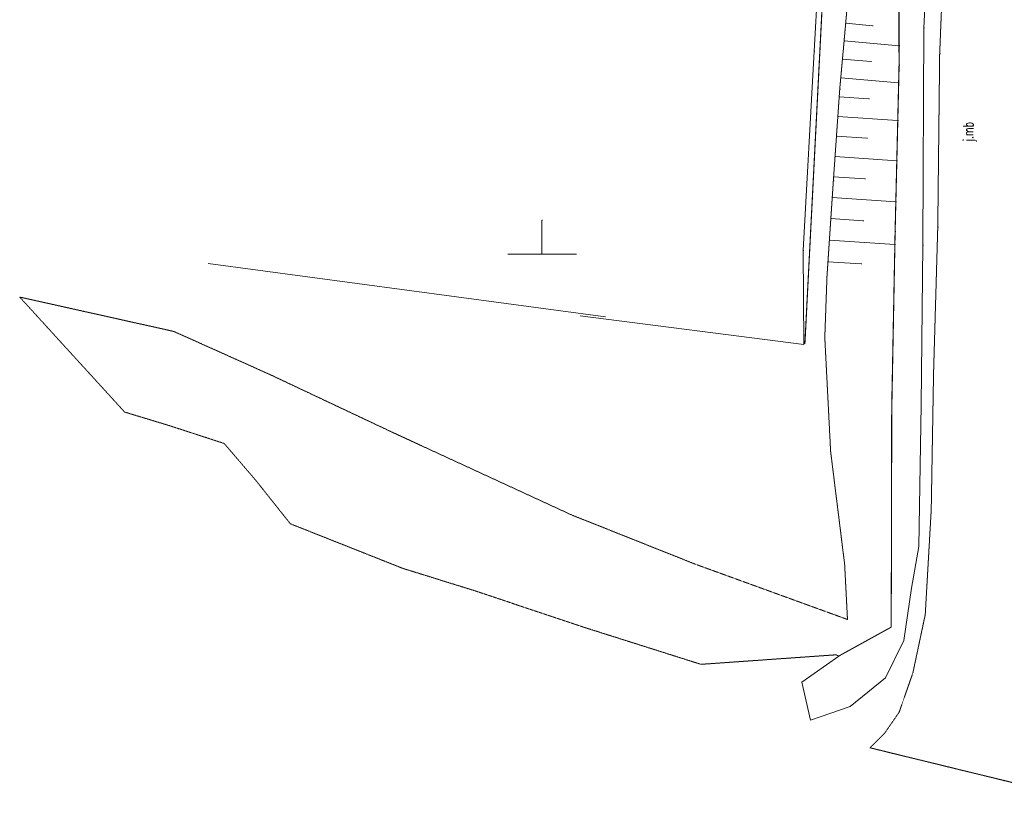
# Model space of a CAD drawing. Extents: x -280518 to 406552, y -27905 to 3675735.
# Tile 1 of 47: x -252248 to -179824, y -16295 to 41872. Entities that reach past the tile are written whole.
import ezdxf

# ---------------------------------------------------------------- set-up
doc = ezdxf.new("R2010")
doc.units = 0
doc.header["$MEASUREMENT"] = 0
doc.linetypes.add('L_0_03', pattern=[1, 0.5, -0.5])
doc.linetypes.add('L_0_06', pattern=[2, 1.5, -0.5])
for name, color, linetype, lineweight in [('000_Inne__niezydentyfikowane__Nr_Pióra__7', 7, 'Continuous', 13), ('0_Nr_Pióra__7', 7, 'Continuous', 13), ('jezdnia_Atr17_Nr_Pióra__7', 7, 'Continuous', 13), ('jezdnia_Nr_Pióra__7', 7, 'Continuous', 13), ('ogrodzenie_trwale_Nr_Pióra__7', 7, 'Continuous', 13), ('row_melioracyjny__poligon__Nr_Pióra__7', 7, 'Continuous', 13), ('skarpa_nieumocniona_Nr_Pióra__7', 7, 'Continuous', 13), ('Wstawianie_ramki_sekcyjnej_z_opisem_Nr_Pióra__7', 7, 'Continuous', 13)]:
    doc.layers.add(name, color=color, linetype=linetype, lineweight=lineweight)
for name, color, linetype, lineweight, true_color in [('217_kontur_klasyfikacyjny_Nr_Pióra__3', 7, 'Continuous', 13, 0xff6600), ('218_kontur_uzytku_gruntowego_Nr_Pióra__3', 7, 'Continuous', 13, 0xff6600), ('219_dzialka_ewidencyjna_Nr_Pióra__96', 7, 'Continuous', 13, 0x00d59f)]:
    doc.layers.add(name, color=color, linetype=linetype, lineweight=lineweight, true_color=true_color)
doc.styles.add('GENERATED_STYLE_9', font='Simplex.shx', dxfattribs={"bigfont": 'BIGFONT.SHX'})
doc.linetypes.add('L_0_15_SHX', pattern='A,0,[2,Rusinowo ZAGOSPODAROWANIE1.Shx,S=7.5,R=0,X=0,Y=0],-7.5,0', length=7.5)

msp = doc.modelspace()

# ---------------------------------------------------------------- linework, layer by layer
at = {"layer": '000_Inne__niezydentyfikowane__Nr_Pióra__7', "linetype": 'Continuous', "flags": 128}
for points in [[(-191488, 41605), (-189528, 41425)], [(-191608, 40305), (-187568, 39945)], [(-191728, 38975), (-189648, 38785)], [(-191848, 37605), (-187598, 37215)], [(-191968, 36195), (-189798, 36045)], [(-192068, 34755), (-187668, 34455)], [(-192168, 33295), (-189938, 33145)], [(-192268, 31815), (-187738, 31495)], [(-192378, 30315), (-190078, 30155)], [(-192478, 28785), (-187808, 28475)], [(-192588, 27235), (-190218, 27075)], [(-192688, 25655), (-187878, 25335)], [(-192798, 24065), (-190348, 23905)]]:
    msp.add_lwpolyline(points, dxfattribs=at)
at = {"layer": '0_Nr_Pióra__7', "linetype": 'Continuous'}
for p, q in [((-191488, 41605), (-191438, 41605)), ((-189528, 41425), (-189478, 41425)), ((-185748, 41275), (-185698, 41275)), ((-191608, 40305), (-191558, 40305)), ((-187568, 39945), (-187518, 39945)), ((-193808, 39565), (-193758, 39565)), ((-184578, 39355), (-184528, 39355)), ((-191728, 38975), (-191678, 38975)), ((-189648, 38785), (-189598, 38785)), ((-187568, 38515), (-187518, 38515)), ((-191848, 37605), (-191798, 37605)), ((-187598, 37215), (-187548, 37215)), ((-191928, 36765), (-191878, 36765)), ((-191968, 36195), (-191918, 36195)), ((-189798, 36045), (-189748, 36045)), ((-192068, 34755), (-192018, 34755)), ((-187668, 34455), (-187618, 34455)), ((-192168, 33295), (-192118, 33295)), ((-189938, 33145), (-189888, 33145)), ((-192268, 31815), (-192218, 31815)), ((-187738, 31495), (-187688, 31495)), ((-192398, 30015), (-192348, 30015)), ((-192378, 30315), (-192328, 30315)), ((-190078, 30155), (-190028, 30155)), ((-192478, 28785), (-192428, 28785)), ((-187808, 28475), (-187758, 28475)), ((-213838, 27125), (-213788, 27125)), ((-192588, 27235), (-192538, 27235)), ((-190218, 27075), (-190168, 27075)), ((-187858, 26285), (-187808, 26285)), ((-184718, 26615), (-184668, 26615)), ((-192688, 25655), (-192638, 25655)), ((-216338, 24625), (-216288, 24625)), ((-213838, 24625), (-213788, 24625)), ((-211338, 24625), (-211288, 24625)), ((-194618, 24895), (-194568, 24895)), ((-187878, 25335), (-187828, 25335)), ((-185808, 25285), (-185758, 25285)), ((-192798, 24065), (-192748, 24065)), ((-190348, 23905), (-190298, 23905))]:
    msp.add_line(p, q, dxfattribs=at)
at = {"layer": '217_kontur_klasyfikacyjny_Nr_Pióra__3', "linetype": 'L_0_03', "flags": 128}
msp.add_lwpolyline([(-194488, 18035), (-190068, 104335)], dxfattribs=at)
at = {"layer": '218_kontur_uzytku_gruntowego_Nr_Pióra__3', "linetype": 'L_0_03', "flags": 128}
for points in [[(-194488, 18035), (-190068, 104335)], [(-190068, 104335), (-194488, 18035)]]:
    msp.add_lwpolyline(points, dxfattribs=at)
at = {"layer": '219_dzialka_ewidencyjna_Nr_Pióra__96', "linetype": 'Continuous', "flags": 128}
for points in [[(-188558, 134035), (-194488, 18035)], [(-209158, 20005), (-238378, 23935)]]:
    msp.add_lwpolyline(points, dxfattribs=at)
at = {"layer": 'jezdnia_Nr_Pióra__7', "linetype": 'L_0_06', "flags": 128}
msp.add_lwpolyline([(285352, 2827935), (277562, 2810715), (271372, 2796145), (261312, 2773715), (249882, 2748165), (248142, 2743375), (242242, 2730355), (233542, 2711115), (225782, 2693815), (216222, 2672415), (206472, 2651165), (189432, 2612485), (187482, 2608135), (184972, 2602115), (182542, 2597365), (177212, 2585275), (170622, 2570005), (165402, 2558665), (157832, 2541405), (155702, 2536775), (151672, 2527605), (145522, 2513615), (142562, 2507015), (140832, 2503265), (142412, 2501085), (141472, 2498445), (138422, 2497425), (134132, 2487705), (129372, 2477255), (128222, 2474565), (124972, 2466885), (117012, 2449375), (106352, 2424875), (104282, 2419625), (103902, 2418795), (99702, 2409535), (95562, 2399875), (87642, 2381835), (82852, 2370845), (77642, 2359275), (68622, 2339005), (62252, 2325005), (55272, 2309035), (49802, 2296505), (46682, 2289075), (39172, 2272255), (34312, 2260185), (31102, 2253365), (26382, 2242235), (21982, 2232225), (18742, 2225015), (13412, 2213415), (10552, 2207355), (2192, 2188925), (-4218, 2175165), (-10418, 2159675), (-12378, 2155195), (-18418, 2141345), (-24688, 2127295), (-25728, 2124725), (-29108, 2114615), (-32478, 2104965), (-33338, 2100765), (-34758, 2094245), (-35368, 2091235), (-35858, 2087735), (-37248, 2077715), (-38488, 2062955), (-40488, 2042055), (-41868, 2026495), (-43328, 2008685), (-44998, 1988755), (-45958, 1975605), (-46308, 1969295), (-47148, 1959485), (-47728, 1954085), (-48898, 1937665), (-49328, 1931645), (-49798, 1925185), (-50978, 1911725), (-51928, 1901785), (-52498, 1895505), (-52638, 1893275), (-54288, 1873965), (-55778, 1857715), (-57198, 1842625), (-59548, 1816765), (-60868, 1801635), (-61588, 1792535), (-62358, 1783205), (-63628, 1767595), (-65018, 1750515), (-65858, 1739665), (-67078, 1724375), (-68348, 1706765), (-68968, 1698255), (-67998, 1697735), (-66158, 1696755), (-66288, 1693695), (-69368, 1693025), (-70898, 1673905), (-71818, 1663695), (-72908, 1651065), (-71818, 1650255), (-68838, 1648015), (-69208, 1644125), (-72428, 1642245), (-73588, 1641565), (-74038, 1632565), (-75068, 1620985), (-75888, 1610175), (-76148, 1606825), (-76458, 1603125), (-77668, 1588945), (-78928, 1574165), (-80628, 1555625), (-83468, 1524215), (-85288, 1497555), (-87588, 1468095), (-91208, 1427565), (-93468, 1401895), (-93858, 1397345), (-93858, 1395575), (-94378, 1368255), (-95148, 1330855), (-96058, 1285265), (-96178, 1279615), (-96828, 1254745), (-97018, 1246705), (-96978, 1243575), (-97168, 1225315), (-97508, 1199625), (-98018, 1187925), (-98038, 1187505), (-98798, 1149585), (-98778, 1148245), (-98868, 1140885), (-98858, 1139475), (-99298, 1129975), (-99438, 1123185), (-100028, 1089835), (-100548, 1068305), (-101018, 1046555), (-101018, 1038645), (-101638, 1027035), (-101968, 1016095), (-102708, 1001885), (-103248, 986485), (-103678, 964745), (-103958, 952075), (-105108, 913625), (-105848, 887645), (-106408, 875755), (-108328, 812425), (-110168, 762165), (-110708, 746275), (-112098, 702445), (-113088, 666595), (-113868, 644795), (-115078, 614545), (-115588, 602865), (-115768, 595095), (-116088, 574855), (-116458, 565835), (-117318, 547885), (-117918, 530015), (-118718, 508845), (-119868, 489945), (-120688, 473315), (-122838, 459495), (-126088, 437525), (-129278, 416565), (-131178, 404385), (-133128, 390885), (-135398, 375905), (-137238, 363925), (-138928, 353525), (-140648, 342455), (-142618, 329865), (-143958, 321975), (-144998, 315285), (-147298, 299535), (-149478, 285165), (-151078, 274965), (-152408, 266605), (-154808, 252685), (-157028, 239535), (-158888, 227805), (-159698, 222255), (-162618, 207805), (-163618, 199855), (-166508, 181855), (-168868, 166415), (-170548, 155795), (-171328, 153835), (-171518, 152625), (-172568, 142445), (-172928, 138825), (-174568, 124875), (-176058, 109515), (-176758, 97375), (-176948, 92825), (-177218, 86205), (-177478, 78255), (-177738, 71655), (-178068, 63225), (-178408, 47705), (-178738, 31525), (-178848, 17605), (-178908, 2015), (-179198, -2285), (-178748, -5785), (-177408, -9745), (-174668, -13735), (-170858, -16295), (-189708, -11695), (-188628, -10625), (-187558, -9075), (-186548, -6185), (-185638, -1895), (-185198, 5835), (-185028, 15845), (-184718, 26615), (-184578, 39355), (-183978, 54135), (-183408, 68005), (-182638, 84115), (-182098, 97175), (-181538, 107115), (-181438, 108665), (-181418, 109075), (-180458, 117875), (-179328, 132325), (-178658, 138785), (-176668, 153635), (-175888, 155595), (-174208, 166215), (-171848, 181655), (-168958, 199655), (-167958, 207605), (-165038, 222055), (-164228, 227605), (-162368, 239335), (-160148, 252485), (-157748, 266405), (-156418, 274765), (-154818, 284965), (-152638, 299335), (-150338, 315085), (-147958, 329665), (-145988, 342255), (-144268, 353325), (-142578, 363725), (-140738, 375705), (-138468, 390685), (-136518, 404185), (-134508, 417385), (-132358, 429425), (-131088, 438045), (-129248, 450125), (-128088, 459485), (-126408, 470305), (-125758, 481125), (-124888, 493635), (-124018, 509495), (-123388, 521235), (-122978, 533825), (-122558, 547795), (-121798, 565635), (-121428, 574655), (-120318, 603055), (-120218, 605595), (-117878, 680105), (-116668, 721455), (-116238, 735805), (-114288, 791095), (-113008, 826295), (-111828, 861685), (-110948, 887905), (-110808, 892095), (-110198, 910515), (-108978, 942695), (-108398, 967385), (-107478, 997945), (-110078, 1000735), (-110018, 1003855), (-107458, 1006055), (-106518, 1042845), (-106128, 1075235), (-105678, 1083985), (-105328, 1099825), (-105278, 1116265), (-105058, 1129985), (-104958, 1141335), (-104628, 1154485), (-104128, 1166615), (-103998, 1169725), (-103698, 1177155), (-103308, 1186965), (-102678, 1202465), (-102558, 1204995), (-102208, 1223815), (-101778, 1242105), (-101808, 1246065), (-101768, 1249565), (-101578, 1259515), (-101208, 1283065), (-100978, 1304485), (-100688, 1320605), (-100388, 1334815), (-100168, 1356825), (-99438, 1379165), (-99128, 1387805), (-98918, 1393495), (-98958, 1398255), (-97928, 1409905), (-95518, 1435485), (-93868, 1454415), (-92328, 1472725), (-90368, 1495965), (-88468, 1519805), (-86718, 1540325), (-85308, 1558135), (-84278, 1574405), (-84268, 1574615), (-83358, 1583795), (-82438, 1595745), (-81538, 1606295), (-81108, 1612225), (-79798, 1626805), (-78498, 1641435), (-77258, 1657215), (-76558, 1667145), (-75698, 1679405), (-74578, 1693635), (-72978, 1711465), (-72178, 1721495), (-71218, 1733565), (-70798, 1739565), (-70658, 1741515), (-70498, 1743625), (-69528, 1756105), (-68828, 1765425), (-68158, 1775315), (-66938, 1789605), (-65808, 1801915), (-64918, 1811335), (-66978, 1812415), (-66698, 1815035), (-64458, 1817105), (-64208, 1819525), (-63618, 1826775), (-62818, 1835765), (-61508, 1850405), (-59438, 1872275), (-57548, 1891655), (-57538, 1891835), (-57358, 1894535), (-56918, 1898785), (-55478, 1916905), (-54488, 1929325), (-53288, 1944045), (-51998, 1959975), (-51848, 1963055), (-50228, 1984085), (-48368, 2006245), (-47858, 2012785), (-47528, 2016925), (-46658, 2027645), (-45228, 2047035), (-43258, 2065755), (-42138, 2077455), (-41398, 2086625), (-39838, 2096225), (-39088, 2101665), (-36008, 2111085), (-30918, 2126755), (-28628, 2132085), (-22608, 2145285), (-15308, 2161775), (-7678, 2179785), (-2798, 2190825), (5692, 2210185), (12482, 2225545), (16652, 2234245), (15622, 2235125), (13012, 2237375), (14282, 2239655), (18812, 2238805), (25372, 2253565), (31502, 2267505), (37882, 2282445), (48052, 2305985), (54012, 2319585), (60802, 2335035), (71522, 2359225), (77492, 2372395), (82762, 2384435), (87872, 2395355), (93792, 2408485), (98232, 2418455), (100652, 2424115), (106712, 2439135), (115532, 2458795), (121482, 2471965), (127862, 2486975), (137672, 2509465), (145782, 2527865), (148912, 2534925), (154652, 2547475), (160232, 2560135), (171642, 2586155), (176852, 2597615), (188952, 2625315), (200582, 2651315), (213412, 2680675), (225912, 2709015), (241742, 2744305), (248712, 2760375), (256902, 2778435), (262642, 2791385), (268382, 2805115), (275892, 2822285), (282782, 2838335), (286312, 2845915), (287452, 2848965), (288852, 2853845), (289672, 2857055), (290982, 2863555), (291382, 2868555), (290982, 2875955), (287442, 2886725), (285262, 2894025), (279772, 2911015), (274092, 2928565), (268292, 2946165), (263492, 2960475), (257562, 2978755), (251142, 2999295), (247412, 3011305), (244022, 3012015), (243492, 3014185), (244262, 3015205), (245482, 3016825), (242372, 3025045), (239212, 3033265), (235122, 3046735), (228852, 3065575), (221372, 3087105), (210472, 3118905), (201572, 3145395), (187962, 3186545), (179252, 3212295), (164932, 3255075), (162792, 3261355), (147712, 3305585), (136282, 3339725), (124862, 3373705), (114512, 3404895), (104142, 3435685), (92452, 3469795), (80652, 3505105), (71072, 3534345), (61322, 3563015), (55562, 3580805), (47392, 3605815), (39312, 3629445), (30822, 3654705), (23692, 3675735), (29012, 3672615), (37082, 3648765), (47012, 3619115), (59622, 3581175), (70602, 3548355), (84412, 3507035), (101152, 3456755), (109592, 3432165), (118372, 3405845), (124312, 3388015), (126222, 3382625), (134182, 3358855), (145872, 3324035), (155952, 3293965), (168332, 3257125), (177392, 3230435), (188052, 3199365), (192912, 3184185), (194622, 3179425), (206432, 3143505), (215392, 3117275), (222122, 3097535), (225682, 3087355), (229372, 3076555), (235662, 3058245), (242292, 3038345), (248482, 3020185), (251102, 3012725), (256642, 2995965), (260332, 2984965), (265992, 2968285), (269452, 2958075), (271232, 2953335), (273152, 2947935), (278902, 2930235), (285432, 2910705), (287772, 2903915), (289992, 2896225), (294622, 2881135), (296622, 2868365), (295872, 2863745), (294862, 2857185), (293192, 2850905), (291792, 2846365), (291312, 2844795), (287432, 2834905)], close=True, dxfattribs=at)
at = {"layer": 'ogrodzenie_trwale_Nr_Pióra__7', "linetype": 'Continuous', "flags": 128}
msp.add_lwpolyline([(-189788, 107265), (-189938, 104375), (-190338, 96125), (-191448, 81055), (-192338, 69315), (-192998, 53995), (-193808, 39565), (-194618, 24895), (-194558, 17985), (-211028, 20075)], dxfattribs=at)
at = {"layer": 'ogrodzenie_trwale_Nr_Pióra__7', "linetype": 'L_0_15_SHX', "flags": 128}
msp.add_lwpolyline([(-189788, 107265), (-189938, 104375), (-190338, 96125), (-191448, 81055), (-192338, 69315), (-192998, 53995), (-193808, 39565), (-194618, 24895), (-194558, 17985), (-211028, 20075)], dxfattribs=at)
at = {"layer": 'row_melioracyjny__poligon__Nr_Pióra__7', "linetype": 'Continuous', "flags": 128}
msp.add_lwpolyline([(-185298, 49945), (-185748, 41275), (-185808, 25285), (-185928, 13525), (-186118, 3105), (-186638, 45), (-187208, -3795), (-188558, -6555), (-191168, -8655), (-194078, -9675), (-194718, -6875), (-191998, -4945), (-188138, -2815), (-188108, 13285), (-187858, 26285), (-187568, 38515), (-187588, 51015)], dxfattribs=at)
at = {"layer": 'skarpa_nieumocniona_Nr_Pióra__7', "linetype": 'L_0_06', "flags": 128}
msp.add_lwpolyline([(-240908, 18935), (-233798, 15745), (-224768, 11485), (-211628, 5425), (-202558, 1815), (-191358, -2255), (-191568, 1805), (-192598, 10095), (-193028, 18485), (-192868, 22955), (-192398, 30015), (-191928, 36765), (-191028, 46725), (-190558, 52405), (-189358, 67375), (-188958, 73365), (-188078, 79265), (-187628, 85715), (-187148, 95435), (-186458, 99465), (-186768, 89065), (-187058, 75185), (-187328, 65665), (-187588, 51015), (-187568, 38515), (-187858, 26285), (-188108, 13285), (-188138, -2815), (-191998, -4945), (-192208, -4855), (-202138, -5555), (-210758, -2825), (-218768, -145), (-224098, 1515), (-232338, 4785), (-234918, 8025), (-237208, 10695), (-241268, 12015), (-244528, 13005), (-252248, 21465)], close=True, dxfattribs=at)
msp.add_lwpolyline([(-240908, 18935), (-233798, 15745), (-224768, 11485), (-211628, 5425), (-202558, 1815), (-191358, -2255), (-191568, 1805), (-192598, 10095), (-193028, 18485), (-192868, 22955), (-192398, 30015), (-191928, 36765), (-191028, 46725), (-190558, 52405), (-189358, 67375), (-188958, 73365), (-188078, 79265), (-187628, 85715), (-187148, 95435), (-186458, 99465), (-186768, 89065), (-187058, 75185), (-187328, 65665), (-187588, 51015), (-187568, 38515), (-187858, 26285), (-188108, 13285), (-188138, -2815), (-191998, -4945), (-192208, -4855), (-202138, -5555), (-210758, -2825), (-218768, -145), (-224098, 1515), (-232338, 4785), (-234918, 8025), (-237208, 10695), (-241268, 12015), (-244528, 13005), (-252248, 21465)], close=True, dxfattribs=at)
at = {"layer": 'Wstawianie_ramki_sekcyjnej_z_opisem_Nr_Pióra__7', "linetype": 'Continuous', "flags": 128}
for points in [[(-213838, 24625), (-213838, 27125)], [(-213838, 24625), (-213838, 27125)], [(-216338, 24625), (-211338, 24625)], [(-216338, 24625), (-211338, 24625)]]:
    msp.add_lwpolyline(points, dxfattribs=at)

# ---------------------------------------------------------------- texts
at = {"layer": 'jezdnia_Atr17_Nr_Pióra__7', "linetype": 'Continuous', "insert": (-182860, 32890), "char_height": 750, "attachment_point": 1, "rotation": 89.4, "style": 'GENERATED_STYLE_9'}
msp.add_mtext('{\\W0.660000x;j.mb}', dxfattribs=at)

doc.saveas('drawing.dxf')
